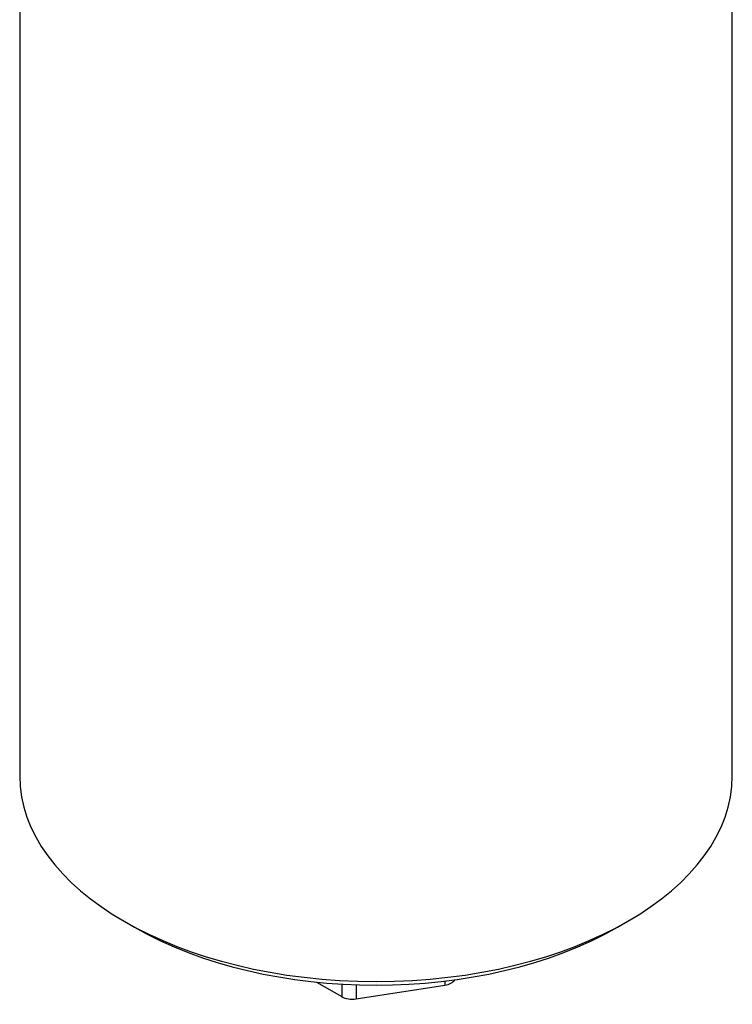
# Model space of a CAD drawing. Header units: millimetres. Extents: x 0 to 578, y 0 to 412.
# Tile 5 of 12: x 415 to 445, y 71 to 113. Entities that reach past the tile are written whole.
import ezdxf

# ---------------------------------------------------------------- set-up
doc = ezdxf.new("R2010")
doc.units = ezdxf.units.MM
doc.layers.add('dimensions', color=7, linetype='Continuous')
doc.layers.add('SH06-FR-XR-AD', color=7, linetype='Continuous')

# ---------------------------------------------------------------- blocks, each defined once
blk = doc.blocks.new('SE5')
at = {"layer": 'SH06-FR-XR-AD', "color": 7, "linetype": 'Continuous'}
for p, q in [((415.104, 121.361), (415.104, 80.906)), ((444.895, 80.906), (444.895, 121.361)), ((419.467, 74.825), (419.906, 74.571)), ((440.093, 74.571), (440.532, 74.825)), ((427.511, 72.284), (428.568, 71.673)), ((428.568, 72.199), (428.568, 71.673)), ((429.168, 72.172), (429.168, 71.58)), ((429.168, 71.58), (432.871, 72.153)), ((432.871, 72.326), (432.871, 72.153))]:
    blk.add_line(p, q, dxfattribs=at)
for centre, major_axis, start_param, end_param in [((430, 80.906), (14.895, 0), 3.141593, 6.283185), ((430, 80.399), (14.275, 0), 3.926991, 5.497787), ((432.711, 72.499), (0.621, 0), 4.974188, 5.944349), ((429.007, 71.926), (-0.621, 0), 0.785398, 1.832596)]:
    blk.add_ellipse(centre, major_axis=major_axis, ratio=0.57735, start_param=start_param, end_param=end_param, dxfattribs=at)

msp = doc.modelspace()

# ---------------------------------------------------------------- block references
at = {"layer": 'dimensions'}
msp.add_blockref('SE5', (0, 0), dxfattribs=at)

doc.saveas('drawing.dxf')
